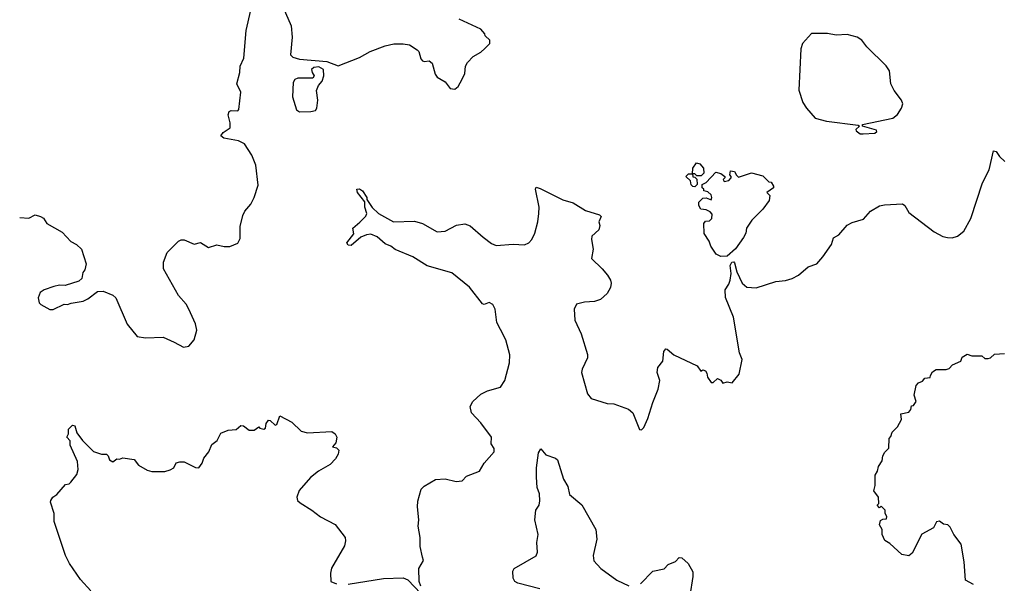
# Model space of a CAD drawing. Extents: x 2086813 to 2278017, y 548126 to 753336.
# Tile 211 of 256: x 2139309 to 2145384, y 658563 to 662042. Entities that reach past the tile are written whole.
import ezdxf

# ---------------------------------------------------------------- set-up
doc = ezdxf.new("R2010")
doc.units = 0

msp = doc.modelspace()

# ---------------------------------------------------------------- linework, layer by layer
at = {"layer": '0CON10XD'}
for points in [[(2139309.3, 660820.7), (2139365, 660817.5), (2139405, 660837.5), (2139437.7, 660827.7), (2139455.9, 660815.9), (2139477.5, 660785), (2139570.5, 660730.5), (2139625, 660672.5), (2139660, 660655), (2139690, 660625), (2139720, 660535), (2139711.7, 660498.3), (2139698.3, 660481.7), (2139692.5, 660445), (2139675, 660427.5), (2139589.3, 660400.7), (2139555, 660403.3), (2139520, 660395), (2139460, 660375), (2139435, 660357.5), (2139422.5, 660325), (2139430, 660295), (2139440, 660285), (2139495, 660252.5), (2139515, 660252.5), (2139583.6, 660286.4), (2139605, 660283.3), (2139627, 660293), (2139700, 660305), (2139730.7, 660319.3), (2139790, 660365), (2139825, 660366.7), (2139885, 660342.5), (2139903.3, 660325), (2139971.7, 660161.7), (2140035, 660087.5), (2140085, 660077.5), (2140195, 660082.5), (2140261.7, 660051.7), (2140320.7, 660020.7), (2140353.6, 660026.4), (2140386.7, 660065), (2140402.5, 660125), (2140393.3, 660165), (2140353.3, 660255), (2140335.8, 660285.8), (2140289.3, 660339.3), (2140197.5, 660505), (2140197.5, 660545), (2140220, 660605), (2140290, 660675), (2140305, 660682.5), (2140325, 660682.5), (2140385, 660656.2), (2140425, 660667.5), (2140475, 660635.8), (2140525, 660653.3), (2140571.7, 660641.7), (2140605, 660642.5), (2140655, 660662.5), (2140669.3, 660690.7), (2140670, 660765), (2140686.1, 660833.9), (2140699.3, 660860.7), (2140735, 660902.5), (2140755.8, 660944.2), (2140779.7, 661020.3), (2140766.9, 661145), (2140742.5, 661205), (2140695.5, 661275.5), (2140660, 661295), (2140569.7, 661309.7), (2140550, 661325), (2140563.8, 661345), (2140608, 661375), (2140608, 661405), (2140596.2, 661455), (2140602.5, 661475), (2140615, 661481.2), (2140655, 661480), (2140661.7, 661488.3), (2140673.9, 661593.9), (2140650, 661645), (2140668, 661715), (2140670, 661755), (2140692.5, 661805), (2140707.5, 661975), (2140735, 662100)], [(2140935, 662117.5), (2140983.3, 662005), (2140991.2, 661935), (2140980, 661825), (2140995, 661810), (2141035, 661798.1), (2141205, 661783.8), (2141275, 661758), (2141405, 661808.8), (2141472.5, 661845), (2141565, 661881.2), (2141617, 661893), (2141675, 661893.3), (2141715, 661886.7), (2141762.5, 661855), (2141772.5, 661845), (2141785, 661800), (2141795, 661787.5), (2141805, 661783.3), (2141835, 661787.5), (2141853.6, 661773.6), (2141873.3, 661705), (2141885, 661687.5), (2141935, 661657.5), (2141965, 661617.5), (2141995, 661613.8), (2142015, 661630), (2142040, 661675), (2142055, 661710), (2142060, 661755), (2142071.7, 661778.3), (2142107.5, 661815), (2142155, 661842.5), (2142180, 661865), (2142210, 661895), (2142210, 661915), (2142181.7, 661941.7), (2142180, 661955), (2142155, 661982.5), (2142020, 662045)], [(2144513.6, 661336.4), (2144585, 661342.5), (2144598.3, 661351.7), (2144595, 661360), (2144510, 661385), (2144510, 661395), (2144695.6, 661434.4), (2144725, 661457.5), (2144750, 661495), (2144758.3, 661521.7), (2144749.2, 661545), (2144704.3, 661605), (2144684, 661645), (2144677, 661727), (2144656.4, 661756.4), (2144535.8, 661875), (2144505, 661916.2), (2144477.5, 661935), (2144415, 661950), (2144346.4, 661946.4), (2144293.6, 661956.4), (2144195, 661957.5), (2144140, 661895), (2144128.3, 661861.7), (2144116.1, 661606.1), (2144140.5, 661530.5), (2144163.3, 661495), (2144217.5, 661435), (2144286.4, 661416.4), (2144481.7, 661391.7), (2144490, 661385), (2144467.5, 661365), (2144470, 661355), (2144495, 661336.7), (2144513.6, 661336.4)], [(2141035, 661473.5), (2141105, 661474.6), (2141135, 661482.2), (2141143.1, 661495), (2141148.9, 661545), (2141141.2, 661605), (2141153.9, 661636.1), (2141175, 661662.5), (2141185.6, 661695), (2141183.3, 661735), (2141155, 661751.2), (2141125, 661746.2), (2141110, 661735), (2141113.3, 661715), (2141126.7, 661695), (2141118, 661682), (2141025, 661680), (2141007, 661673), (2140996, 661655), (2140993.3, 661565), (2141017.5, 661485), (2141035, 661473.5)], [(2141450.8, 660945), (2141452, 660932), (2141485, 660883.3), (2141522.5, 660845), (2141615, 660793.3), (2141745, 660798.8), (2141793.9, 660783.9), (2141885, 660732.5), (2141935, 660737.5), (2142005, 660773.3), (2142055, 660782.5), (2142088.8, 660768.8), (2142169.5, 660699.5), (2142221.2, 660661.2), (2142248.3, 660648.3), (2142355, 660656.9), (2142425, 660652.9), (2142451.2, 660665), (2142469.2, 660685), (2142487.5, 660725), (2142506.4, 660793.6), (2142513.3, 660845), (2142513.8, 660885), (2142492, 660995), (2142495, 661007.5), (2142520.7, 661000.7), (2142660.5, 660930.5), (2142725, 660911.2), (2142800, 660865), (2142887, 660837), (2142897.5, 660827.5), (2142882.5, 660795), (2142888.3, 660771.7), (2142882.5, 660745), (2142840, 660705), (2142837.5, 660685), (2142847.5, 660625), (2142837, 660567), (2142903.8, 660505), (2142935.8, 660465.8), (2142953.8, 660435), (2142958.8, 660415), (2142955, 660390), (2142935, 660352.5), (2142892.5, 660315), (2142855, 660302), (2142795, 660298), (2142745, 660286.7), (2142731.2, 660255), (2142733.6, 660186.4), (2142773.2, 660103.2), (2142812.7, 659975), (2142812.7, 659955), (2142779.4, 659885), (2142775.6, 659865), (2142812.3, 659732.3), (2142835, 659703.3), (2142933.6, 659673.6), (2142975, 659670), (2143065, 659637.5), (2143092.5, 659615), (2143133, 659513), (2143145, 659510), (2143160, 659525), (2143185, 659580), (2143215, 659680), (2143249.3, 659760.7), (2143258.8, 659815), (2143243.3, 659865), (2143247.5, 659895), (2143277.5, 659935), (2143283.3, 659995), (2143295, 660010), (2143305, 660007.5), (2143345, 659972.5), (2143490, 659905), (2143511.7, 659871.7), (2143525, 659880), (2143540, 659875), (2143549.3, 659859.3), (2143552.5, 659835), (2143575, 659802.5), (2143588.3, 659801.7), (2143615, 659827.5), (2143635, 659817.5), (2143648.3, 659798.3), (2143675, 659806.7), (2143705, 659800), (2143748.8, 659855), (2143766, 659945), (2143751.2, 659985), (2143713.8, 660205), (2143663.6, 660326.4), (2143662.5, 660375), (2143685, 660410), (2143693.3, 660435), (2143698.8, 660475), (2143693.8, 660525), (2143702.5, 660545), (2143715, 660547.5), (2143720.7, 660540.7), (2143733.8, 660485), (2143766.7, 660415), (2143795, 660392), (2143853.9, 660386.1), (2143973.9, 660426.1), (2144035, 660431.2), (2144075, 660443.8), (2144114.3, 660465.7), (2144173.4, 660516.6), (2144226.7, 660535), (2144265, 660577.5), (2144318.8, 660655), (2144330, 660695), (2144363.3, 660715), (2144415, 660773.8), (2144445, 660790), (2144515, 660811.2), (2144559.5, 660860.5), (2144615, 660892.5), (2144645, 660898.8), (2144755.9, 660905.9), (2144770, 660895), (2144795, 660852.5), (2144951.7, 660731.7), (2145004.2, 660704.2), (2145033, 660697), (2145063.6, 660696.4), (2145095, 660706.7), (2145135, 660737.5), (2145178, 660815), (2145250, 661035), (2145290, 661115), (2145317.5, 661232.5), (2145335, 661227.5), (2145355, 661197.5), (2145387.5, 661167.5)], [(2143515, 661077.5), (2143488.3, 661078.3), (2143475, 661090), (2143460, 661090), (2143463.6, 661126.4), (2143485, 661157.5), (2143505, 661152.5), (2143527.5, 661125), (2143530, 661095), (2143515, 661077.5)], [(2143635, 660580), (2143607.5, 660595), (2143573.9, 660643.9), (2143562.5, 660675), (2143533, 660723), (2143530, 660785), (2143541.7, 660798.3), (2143565, 660800), (2143580, 660815), (2143581.7, 660841.7), (2143570, 660855), (2143545, 660867.5), (2143511.7, 660871.7), (2143500, 660895), (2143500, 660915), (2143525, 660940), (2143545, 660942.5), (2143575, 660930), (2143580, 660945), (2143575, 660960), (2143555, 660980), (2143530, 660985), (2143530, 660995), (2143520, 661005), (2143520, 661025), (2143545, 661037.5), (2143605, 661100), (2143635, 661092.5), (2143660, 661075), (2143660, 661065), (2143650, 661055), (2143655, 661042.5), (2143685, 661050), (2143700, 661065), (2143700, 661075), (2143690, 661085), (2143695, 661110), (2143720, 661105), (2143731.7, 661081.7), (2143745, 661070), (2143825, 661096.7), (2143895, 661077.5), (2143931.7, 661041.7), (2143945, 661040), (2143960, 661015), (2143960, 661005), (2143920, 660975), (2143937, 660957), (2143933.3, 660925), (2143895, 660872.5), (2143827.5, 660805), (2143793.3, 660755), (2143788.8, 660725), (2143775, 660697.5), (2143725, 660627.5), (2143675, 660583.3), (2143635, 660580)], [(2143475, 661010), (2143461.7, 661011.7), (2143453, 661023), (2143448.3, 661048.3), (2143420, 661075), (2143435, 661090), (2143460, 661090), (2143461.7, 661071.7), (2143475, 661070), (2143488.3, 661058.3), (2143490, 661025), (2143475, 661010)], [(2141783.8, 658545), (2141774, 658575), (2141772, 658655), (2141800, 658705), (2141793.8, 658725), (2141780.5, 658790.5), (2141780, 658845), (2141768, 658915), (2141772.5, 658955), (2141764.1, 659035.9), (2141765, 659070), (2141786.4, 659143.6), (2141805, 659163.3), (2141875, 659203.8), (2141935, 659208.8), (2142001.7, 659191.7), (2142040, 659195), (2142066.4, 659223.6), (2142146.2, 659255), (2142175.9, 659304.1), (2142236, 659375), (2142236, 659395), (2142219.2, 659425), (2142220.8, 659465), (2142155, 659553.8), (2142096.2, 659615), (2142088.8, 659655), (2142106, 659685), (2142155, 659730), (2142195, 659752.1), (2142275, 659772.9), (2142302.2, 659815), (2142332.1, 659925), (2142332.6, 659972.6), (2142308.5, 660065), (2142275, 660128.9), (2142252.3, 660172.3), (2142243.8, 660255), (2142228.5, 660285), (2142205, 660296.4), (2142175, 660284.4), (2142165, 660287.5), (2142085, 660392), (2141975, 660478.9), (2141823.7, 660523.7), (2141735, 660577.5), (2141625, 660624.2), (2141598.8, 660645), (2141565, 660658.6), (2141515, 660701.4), (2141475, 660718), (2141450, 660715), (2141415, 660698.8), (2141355, 660648.8), (2141335, 660650), (2141327.5, 660665), (2141370, 660720), (2141364, 660755), (2141408.3, 660791.7), (2141445, 660830), (2141450.8, 660845), (2141438.6, 660885), (2141438, 660918), (2141392.9, 660975), (2141390, 660995), (2141405, 660998), (2141425, 660986), (2141450.8, 660945)], [(2145195, 658556.7), (2145145, 658582.5), (2145137.5, 658695), (2145118.6, 658805), (2145074, 658865), (2145050, 658910), (2145035, 658923.8), (2145008.3, 658928.3), (2144985, 658946.7), (2144967, 658943), (2144947.5, 658905), (2144875, 658867.5), (2144815, 658750), (2144795, 658732.5), (2144751.7, 658741.7), (2144678.3, 658808.3), (2144647, 658827), (2144630, 658865), (2144630, 658895), (2144613.6, 658923.6), (2144620, 658950), (2144635, 658960), (2144658.3, 658961.7), (2144660, 658975), (2144650, 658995), (2144650, 659015), (2144625, 659040), (2144615, 659030), (2144600, 659045), (2144610, 659055), (2144607.5, 659095), (2144580, 659135), (2144587, 659167), (2144588.3, 659231.7), (2144602.5, 659255), (2144607.5, 659285), (2144631.7, 659318.3), (2144635, 659350), (2144647, 659373), (2144671.7, 659398.3), (2144673, 659457), (2144685, 659470), (2144693, 659497), (2144725, 659530), (2144750, 659575), (2144745, 659610), (2144795, 659620), (2144807.5, 659635), (2144811.7, 659658.3), (2144825, 659660), (2144840, 659685), (2144827.5, 659725), (2144840, 659785), (2144855, 659800), (2144879.3, 659810.7), (2144895, 659830), (2144927, 659833), (2144930, 659845), (2144940.7, 659869.3), (2144965, 659882.5), (2145025, 659882.5), (2145045, 659890), (2145065, 659912.5), (2145116.7, 659933.3), (2145125, 659960), (2145155, 659977.5), (2145185, 659967.5), (2145245, 659967.5), (2145265, 659950), (2145285, 659950), (2145300, 659955), (2145323, 659977), (2145385, 659981.2)], [(2139747.3, 658517.3), (2139685, 658586.7), (2139616, 658685), (2139592.5, 658735), (2139522.5, 658945), (2139522.5, 658995), (2139498.8, 659065), (2139501.2, 659075), (2139514.1, 659095.9), (2139537.7, 659112.3), (2139592.5, 659172.5), (2139615, 659177.5), (2139625, 659187.5), (2139661.2, 659235), (2139670, 659265), (2139666.7, 659315), (2139620, 659415), (2139621.7, 659441.7), (2139600, 659465), (2139610, 659485), (2139610, 659515), (2139635, 659540), (2139650, 659535), (2139661.7, 659491.7), (2139697.5, 659445), (2139765, 659377.5), (2139815, 659360), (2139845, 659360), (2139855, 659350), (2139862.5, 659325), (2139885, 659313.3), (2139908.3, 659331.7), (2139925, 659330), (2139945, 659337.5), (2140015, 659326.7), (2140041.7, 659291.7), (2140095, 659262), (2140125, 659254.2), (2140205, 659254.3), (2140237, 659263), (2140260, 659275), (2140275, 659307.5), (2140296.4, 659313.6), (2140325, 659313.3), (2140395, 659278.8), (2140415, 659276.7), (2140435.7, 659304.3), (2140446.2, 659335), (2140476.2, 659375), (2140495, 659420), (2140527.5, 659445), (2140550.7, 659489.3), (2140595, 659507.5), (2140645, 659512.5), (2140673, 659537), (2140690, 659535), (2140725, 659507.5), (2140755, 659507.5), (2140785, 659530), (2140791.7, 659521.7), (2140816.4, 659513.6), (2140825, 659520), (2140830.5, 659549.5), (2140845, 659570), (2140855, 659567.5), (2140885, 659540), (2140896.4, 659543.6), (2140915, 659596.7), (2140988.3, 659558.3), (2141045, 659502.5), (2141085, 659492.5), (2141235, 659500), (2141255, 659486.2), (2141266.9, 659465), (2141260, 659430), (2141240, 659405), (2141265, 659400), (2141277.5, 659385), (2141275, 659360), (2141258.3, 659331.7), (2141225, 659297.5), (2141152.5, 659255), (2141104.1, 659215.9), (2141033.9, 659136.1), (2141018.8, 659095), (2141023.9, 659073.9), (2141039.3, 659059.3), (2141112.5, 659015), (2141165, 658973.3), (2141255.9, 658925.9), (2141316.7, 658845), (2141320, 658825), (2141313.3, 658795), (2141233.6, 658656.4), (2141227.5, 658625), (2141230, 658575), (2141265, 658560)], [(2142519.3, 658529.3), (2142383.3, 658563.3), (2142363.8, 658575), (2142354, 658595), (2142352.3, 658637.7), (2142360, 658655), (2142495, 658733.3), (2142503.8, 658755), (2142500.8, 658815), (2142508, 658865), (2142487.1, 658955), (2142493.8, 659015), (2142514, 659045), (2142517.8, 659072.2), (2142516.7, 659115), (2142502.9, 659155), (2142497.4, 659217.4), (2142497.3, 659275), (2142510.8, 659369.2), (2142525, 659393.8), (2142555.9, 659355.9), (2142615, 659335.4), (2142627.8, 659325), (2142665.5, 659205), (2142691.5, 659161.5), (2142702.2, 659112.2), (2142777.2, 659047.2), (2142864.4, 658895), (2142870.8, 658835), (2142848.2, 658735), (2142852.6, 658702.6), (2142894, 658654), (2142992.7, 658582.7), (2143066.9, 658546.9)], [(2143139.5, 658560.5), (2143215, 658638), (2143285, 658653.3), (2143310.6, 658679.4), (2143355, 658697.5), (2143378.3, 658721.7), (2143395, 658720), (2143433.3, 658685), (2143462.5, 658635), (2143463.3, 658605), (2143444.2, 658485)], [(2141335, 658557.5), (2141555, 658593.8), (2141675, 658596.2), (2141705, 658583.8), (2141785, 658500)]]:
    msp.add_lwpolyline(points, dxfattribs=at)

doc.saveas('drawing.dxf')
